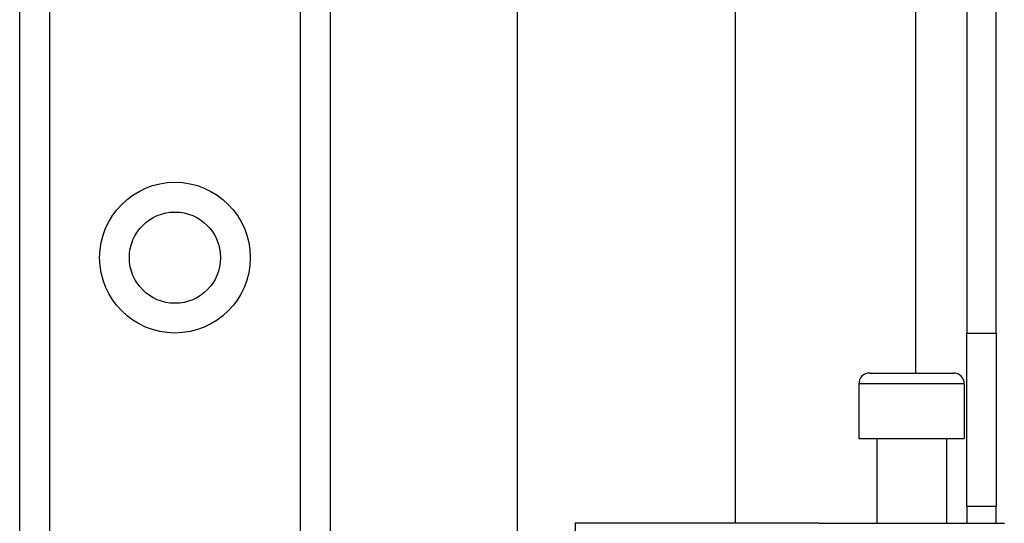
# Model space of a CAD drawing. Header units: inches. Extents: x 0 to 80.3, y -11 to 43.1.
# Tile 54 of 74: x 17.4 to 19.2, y 29.8 to 30.7. Entities that reach past the tile are written whole.
import ezdxf

# ---------------------------------------------------------------- set-up
doc = ezdxf.new("R2010")
doc.units = ezdxf.units.IN
doc.header["$MEASUREMENT"] = 0
doc.layers.add('Visible Edges(ANSI)', color=7, linetype='Continuous', lineweight=25)
doc.layers.add('Visible Tangent Edges(ANSI)', color=7, linetype='Continuous', lineweight=25)

msp = doc.modelspace()

# ---------------------------------------------------------------- linework, layer by layer
at = {"layer": 'Visible Edges(ANSI)'}
for p, q in [((19.1191, 32.6239), (19.1191, 30.1129)), ((19.1721, 30.1129), (19.1721, 32.6239)), ((18.306, 28.9548), (18.306, 31.9515)), ((18.6997, 31.9515), (18.6997, 29.7699)), ((17.4051, 14.1755), (17.4051, 31.5613)), ((17.9671, 31.5613), (17.9671, 14.1755)), ((19.1191, 29.8009), (19.1191, 30.1129)), ((19.1721, 30.1129), (19.1721, 29.8009)), ((18.9433, 30.0415), (19.0949, 30.0415)), ((18.9237, 30.0219), (18.9237, 29.9234)), ((19.1146, 30.0219), (19.1146, 29.9234)), ((18.9237, 29.9234), (19.1146, 29.9234)), ((18.9561, 29.9234), (18.9561, 29.7699)), ((19.0821, 29.9234), (19.0821, 29.7699)), ((19.1191, 29.8009), (19.1191, 29.7699)), ((19.1191, 29.8009), (19.1721, 29.8009)), ((19.1721, 29.7699), (19.1721, 29.8009)), ((18.6298, 29.7699), (18.4103, 29.7699)), ((18.7792, 29.7699), (18.6298, 29.7699)), ((18.8516, 29.7699), (18.7792, 29.7699)), ((18.8516, 29.7699), (19.187, 29.7699))]:
    msp.add_line(p, q, dxfattribs=at)
msp.add_circle((17.6861, 30.2503), 0.0825, dxfattribs=at)
for centre, start, end in [((18.9433, 30.0219), 90, 180), ((19.0949, 30.0219), 0, 90)]:
    msp.add_arc(centre, 0.0197, start, end, dxfattribs=at)
at = {"layer": 'Visible Tangent Edges(ANSI)'}
for p, q in [((19.0261, 32.6239), (19.0261, 30.0415)), ((17.459, 31.5613), (17.459, 14.1755)), ((17.9133, 14.1755), (17.9133, 31.5613)), ((19.1721, 30.1129), (19.1191, 30.1129)), ((19.1146, 30.0219), (18.9237, 30.0219)), ((18.4103, 29.7699), (18.4103, 29.4688))]:
    msp.add_line(p, q, dxfattribs=at)
msp.add_circle((17.6861, 30.2503), 0.1363, dxfattribs=at)

doc.saveas('drawing.dxf')
